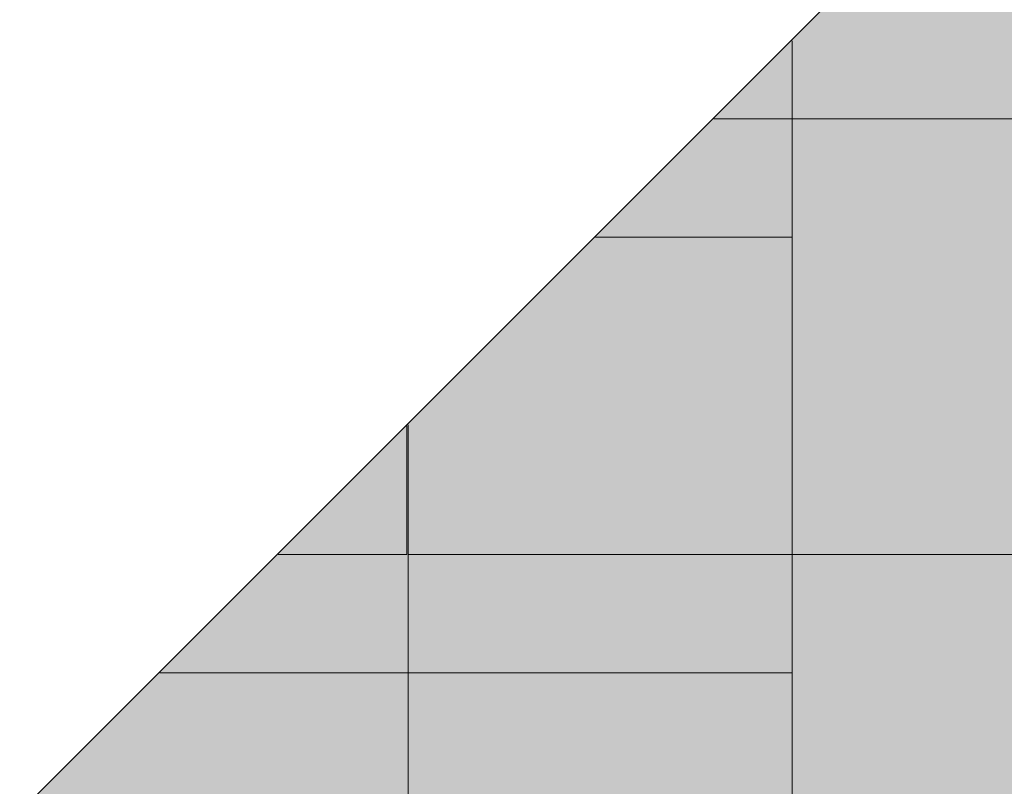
# Model space of a CAD drawing. Header units: millimetres. Extents: x -34902 to 4183, y -5139 to 9807.
# Tile 186 of 250: x -5158 to -4125, y 6639 to 7444. Entities that reach past the tile are written whole.
import ezdxf

# ---------------------------------------------------------------- set-up
doc = ezdxf.new("R2010")
doc.units = ezdxf.units.MM
for name, color, linetype in [('FILL-EPS', 7, 'Continuous'), ('LINE-C_2E8C94', 7, 'Continuous'), ('LINE-C_337880', 7, 'Continuous')]:
    doc.layers.add(name, color=color, linetype=linetype)

msp = doc.modelspace()

# ---------------------------------------------------------------- hatches: boundary and pattern name
at = {"layer": 'FILL-EPS', "true_color": 0xccffff}
h = msp.add_hatch(color=7, dxfattribs=at)
h.dxf.hatch_style = 1
h.paths.add_polyline_path([(-5158, 6612.3), (-3065, 8705.3), (-977.9, 6618.2), (-977.9, 6425), (-5158, 6425)])
h = msp.add_hatch(color=7, dxfattribs=at)
h.dxf.hatch_style = 1
h.paths.add_polyline_path([(-5158, 6425), (-5158, 6612.3), (-3065, 8705.3), (-977.9, 6618.2), (-977.9, 6425)])

# ---------------------------------------------------------------- linework, layer by layer
at = {"layer": 'LINE-C_2E8C94', "lineweight": 5}
for points in [[(-5158, 6612.3), (-3065, 8705.3), (-977.9, 6618.2), (-977.9, 6425), (-977.9, 6425), (-977.9, 6425), (-977.9, 6425), (-5158, 6425)], [(-5158, 6425), (-5158, 6612.3), (-3065, 8705.3), (-977.9, 6618.2), (-977.9, 6425)]]:
    msp.add_lwpolyline(points, close=True, dxfattribs=at)
at = {"layer": 'LINE-C_337880', "lineweight": 5}
for p, q in [((-4347.4, 7339.4), (-4347.4, 7421.5)), ((-4347.4, 7339.4), (-4347.4, 7421.5)), ((-4429.5, 7339.4), (-4347.4, 7339.4)), ((-4429.5, 7339.4), (-4347.4, 7339.4)), ((-4347.4, 7215.2), (-4347.4, 7339.4)), ((-4347.4, 7339.4), (-2719.6, 7339.4)), ((-4347.4, 7215.2), (-4347.4, 7339.4)), ((-4347.4, 7339.4), (-2719.6, 7339.4)), ((-4553.7, 7215.2), (-4347.4, 7215.2)), ((-4553.7, 7215.2), (-4347.4, 7215.2)), ((-4347.4, 6882.2), (-4347.4, 7215.2)), ((-4347.4, 6882.2), (-4347.4, 7215.2)), ((-4751.6, 6882.2), (-4751.6, 7017.3)), ((-4751.6, 6882.2), (-4751.6, 7017.3)), ((-4750.3, 6882.2), (-4750.3, 7018.6)), ((-4750.3, 6882.2), (-4750.3, 7018.6)), ((-4886.7, 6882.2), (-4751.6, 6882.2)), ((-4886.7, 6882.2), (-4751.6, 6882.2)), ((-4750.3, 6758), (-4750.3, 6882.2)), ((-4750.3, 6882.2), (-4347.4, 6882.2)), ((-4750.3, 6758), (-4750.3, 6882.2)), ((-4750.3, 6882.2), (-4347.4, 6882.2)), ((-4347.4, 6758), (-4347.4, 6882.2)), ((-4347.4, 6882.2), (-2719.6, 6882.2)), ((-4347.4, 6758), (-4347.4, 6882.2)), ((-4347.4, 6882.2), (-2719.6, 6882.2)), ((-5010.9, 6758), (-4750.3, 6758)), ((-5010.9, 6758), (-4750.3, 6758)), ((-4750.3, 6426), (-4750.3, 6758)), ((-4750.3, 6758), (-4347.4, 6758)), ((-4750.3, 6426), (-4750.3, 6758)), ((-4750.3, 6758), (-4347.4, 6758)), ((-4347.4, 6426), (-4347.4, 6758)), ((-4347.4, 6426), (-4347.4, 6758))]:
    msp.add_line(p, q, dxfattribs=at)

doc.saveas('drawing.dxf')
